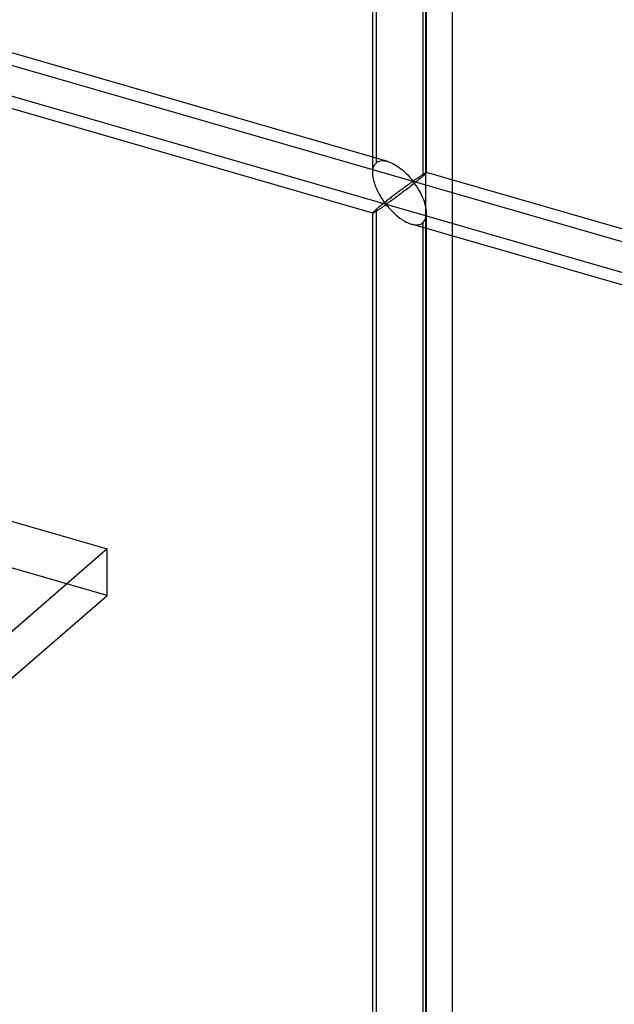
# Model space of a CAD drawing. Header units: millimetres. Extents: x -626 to 636, y -726 to 753.
# Tile 69 of 84: x 519 to 574, y 184 to 275. Entities that reach past the tile are written whole.
import ezdxf

# ---------------------------------------------------------------- set-up
doc = ezdxf.new("R2010")
doc.units = ezdxf.units.MM
doc.layers.add('MAIN-2', color=7, linetype='Continuous')

msp = doc.modelspace()

# ---------------------------------------------------------------- linework, layer by layer
at = {"layer": 'MAIN-2'}
for p, q in [((-319.897, 512.91), (634.897, 237.285)), ((598.871, 244.798), (-320.231, 510.12)), ((551.581, 261.046), (551.581, 416.428)), ((551.916, 261.961), (551.916, 416.763)), ((556.579, 261.046), (556.579, 416.428)), ((556.245, 415.513), (556.245, 260.711)), ((556.493, 410.931), (556.493, -507.056)), ((558.993, -504.891), (558.993, 351.336)), ((552.973, 262.093), (516.791, 272.538)), ((372.648, 270.55), (526.869, 226.03)), ((551.587, 257.289), (515.405, 267.734)), ((526.869, 221.7), (372.648, 266.22)), ((551.916, 261.961), (552.033, 262.044)), ((552.033, 262.044), (552.164, 262.106)), ((552.164, 262.106), (552.31, 262.145)), ((552.31, 262.145), (552.467, 262.162)), ((552.467, 262.162), (552.633, 262.158)), ((552.633, 262.158), (552.805, 262.133)), ((552.805, 262.133), (552.982, 262.09)), ((552.982, 262.09), (553.141, 262.037)), ((553.141, 262.037), (553.298, 261.973)), ((551.581, 261.033), (551.586, 261.178)), ((551.586, 261.178), (551.6, 261.317)), ((551.6, 261.317), (551.626, 261.449)), ((551.626, 261.449), (551.662, 261.573)), ((551.662, 261.573), (551.709, 261.687)), ((551.709, 261.687), (551.768, 261.79)), ((551.768, 261.79), (551.837, 261.882)), ((551.837, 261.882), (551.916, 261.961)), ((553.298, 261.973), (553.453, 261.9)), ((553.453, 261.9), (553.605, 261.818)), ((553.605, 261.818), (553.757, 261.727)), ((553.757, 261.727), (553.907, 261.628)), ((553.907, 261.628), (554.054, 261.524)), ((554.054, 261.524), (554.198, 261.414)), ((554.198, 261.414), (554.337, 261.3)), ((554.337, 261.3), (554.47, 261.184)), ((554.47, 261.184), (554.598, 261.067)), ((551.586, 260.898), (551.581, 261.033)), ((551.598, 260.761), (551.586, 260.898)), ((551.618, 260.623), (551.598, 260.761)), ((551.643, 260.486), (551.618, 260.623)), ((551.674, 260.349), (551.643, 260.486)), ((551.71, 260.213), (551.674, 260.349)), ((551.751, 260.076), (551.71, 260.213)), ((554.598, 261.067), (554.72, 260.948)), ((554.72, 260.948), (554.836, 260.831)), ((554.836, 260.831), (554.945, 260.716)), ((554.945, 260.716), (555.045, 260.605)), ((555.045, 260.605), (555.139, 260.499)), ((555.139, 260.499), (555.226, 260.401)), ((555.266, 260.183), (555.218, 260.157)), ((555.226, 260.401), (555.33, 260.314)), ((555.33, 260.192), (555.266, 260.183)), ((555.33, 260.314), (555.394, 260.323)), ((555.43, 260.104), (555.33, 260.192)), ((555.394, 260.323), (555.441, 260.347)), ((555.441, 260.347), (555.486, 260.375)), ((555.486, 260.375), (555.532, 260.405)), ((555.532, 260.405), (555.579, 260.436)), ((555.66, 260.226), (555.543, 260.133)), ((555.579, 260.436), (555.626, 260.468)), ((555.626, 260.468), (555.674, 260.5)), ((555.772, 260.318), (555.66, 260.226)), ((555.674, 260.5), (555.722, 260.533)), ((555.722, 260.533), (555.771, 260.566)), ((555.771, 260.566), (555.82, 260.599)), ((555.88, 260.405), (555.772, 260.318)), ((555.82, 260.599), (555.869, 260.632)), ((555.869, 260.632), (555.918, 260.665)), ((555.982, 260.489), (555.88, 260.405)), ((555.918, 260.665), (555.966, 260.697)), ((555.966, 260.697), (556.013, 260.729)), ((556.077, 260.568), (555.982, 260.489)), ((556.013, 260.729), (556.059, 260.76)), ((556.059, 260.76), (556.105, 260.79)), ((556.165, 260.643), (556.077, 260.568)), ((556.105, 260.79), (556.149, 260.819)), ((556.149, 260.819), (556.193, 260.847)), ((556.245, 260.711), (556.165, 260.643)), ((556.193, 260.847), (556.235, 260.873)), ((556.235, 260.873), (556.275, 260.899)), ((556.303, 260.762), (556.245, 260.711)), ((556.275, 260.899), (556.314, 260.923)), ((556.356, 260.81), (556.303, 260.762)), ((556.314, 260.923), (556.35, 260.945)), ((556.35, 260.945), (556.384, 260.965)), ((556.404, 260.853), (556.356, 260.81)), ((556.384, 260.965), (556.416, 260.984)), ((556.447, 260.893), (556.404, 260.853)), ((556.416, 260.984), (556.446, 261)), ((556.446, 261), (556.473, 261.015)), ((556.483, 260.928), (556.447, 260.893)), ((556.473, 261.015), (556.497, 261.027)), ((556.513, 260.958), (556.483, 260.928)), ((556.497, 261.027), (556.518, 261.037)), ((556.538, 260.985), (556.513, 260.958)), ((556.518, 261.037), (556.537, 261.045)), ((556.537, 261.045), (556.553, 261.051)), ((556.557, 261.007), (556.538, 260.985)), ((556.553, 261.051), (556.565, 261.053)), ((556.57, 261.025), (556.557, 261.007)), ((556.565, 261.053), (556.574, 261.053)), ((556.577, 261.038), (556.57, 261.025)), ((556.574, 261.053), (556.575, 261.053)), ((592.756, 250.608), (556.574, 261.053)), ((556.575, 261.053), (556.577, 261.052)), ((556.577, 261.052), (556.578, 261.051)), ((556.579, 261.047), (556.577, 261.038)), ((556.578, 261.051), (556.578, 261.05)), ((556.578, 261.05), (556.579, 261.049)), ((556.579, 261.049), (556.579, 261.047)), ((551.797, 259.939), (551.751, 260.076)), ((551.847, 259.802), (551.797, 259.939)), ((551.901, 259.666), (551.847, 259.802)), ((551.959, 259.533), (551.901, 259.666)), ((552.019, 259.401), (551.959, 259.533)), ((552.082, 259.273), (552.019, 259.401)), ((552.146, 259.148), (552.082, 259.273)), ((554.056, 259.319), (553.976, 259.258)), ((554.136, 259.378), (554.056, 259.319)), ((554.214, 259.436), (554.136, 259.378)), ((554.291, 259.493), (554.214, 259.436)), ((554.366, 259.549), (554.291, 259.493)), ((554.445, 259.28), (554.327, 259.191)), ((554.439, 259.603), (554.366, 259.549)), ((554.51, 259.656), (554.439, 259.603)), ((554.564, 259.371), (554.445, 259.28)), ((554.58, 259.707), (554.51, 259.656)), ((554.684, 259.462), (554.564, 259.371)), ((554.648, 259.757), (554.58, 259.707)), ((554.715, 259.805), (554.648, 259.757)), ((554.804, 259.555), (554.684, 259.462)), ((554.78, 259.852), (554.715, 259.805)), ((554.842, 259.898), (554.78, 259.852)), ((554.927, 259.649), (554.804, 259.555)), ((554.903, 259.941), (554.842, 259.898)), ((554.961, 259.983), (554.903, 259.941)), ((555.051, 259.746), (554.927, 259.649)), ((555.016, 260.022), (554.961, 259.983)), ((555.07, 260.059), (555.016, 260.022)), ((555.176, 259.843), (555.051, 259.746)), ((555.121, 260.095), (555.07, 260.059)), ((555.17, 260.127), (555.121, 260.095)), ((555.218, 260.157), (555.17, 260.127)), ((555.3, 259.94), (555.176, 259.843)), ((555.422, 260.037), (555.3, 259.94)), ((555.543, 260.133), (555.422, 260.037)), ((555.511, 260), (555.43, 260.104)), ((555.593, 259.886), (555.511, 260)), ((555.677, 259.762), (555.593, 259.886)), ((555.763, 259.629), (555.677, 259.762)), ((555.849, 259.488), (555.763, 259.629)), ((555.935, 259.34), (555.849, 259.488)), ((556.019, 259.186), (555.935, 259.34)), ((552.212, 259.026), (552.146, 259.148)), ((552.28, 258.908), (552.212, 259.026)), ((552.348, 258.794), (552.28, 258.908)), ((552.416, 258.684), (552.348, 258.794)), ((552.484, 258.58), (552.416, 258.684)), ((552.55, 258.482), (552.484, 258.58)), ((552.616, 258.389), (552.55, 258.482)), ((552.679, 258.303), (552.616, 258.389)), ((552.788, 258.344), (552.703, 258.277)), ((552.874, 258.412), (552.788, 258.344)), ((552.961, 258.48), (552.874, 258.412)), ((553.049, 258.549), (552.961, 258.48)), ((553.136, 258.617), (553.049, 258.549)), ((553.202, 258.361), (553.123, 258.305)), ((553.223, 258.684), (553.136, 258.617)), ((553.286, 258.421), (553.202, 258.361)), ((553.309, 258.751), (553.223, 258.684)), ((553.374, 258.484), (553.286, 258.421)), ((553.394, 258.816), (553.309, 258.751)), ((553.467, 258.552), (553.374, 258.484)), ((553.478, 258.881), (553.394, 258.816)), ((553.563, 258.622), (553.467, 258.552)), ((553.562, 258.945), (553.478, 258.881)), ((553.646, 259.009), (553.562, 258.945)), ((553.663, 258.695), (553.563, 258.622)), ((553.729, 259.072), (553.646, 259.009)), ((553.766, 258.771), (553.663, 258.695)), ((553.812, 259.135), (553.729, 259.072)), ((553.872, 258.85), (553.766, 258.771)), ((553.894, 259.197), (553.812, 259.135)), ((553.982, 258.932), (553.872, 258.85)), ((553.976, 259.258), (553.894, 259.197)), ((554.095, 259.016), (553.982, 258.932)), ((554.21, 259.102), (554.095, 259.016)), ((554.327, 259.191), (554.21, 259.102)), ((556.1, 259.027), (556.019, 259.186)), ((556.178, 258.863), (556.1, 259.027)), ((556.252, 258.694), (556.178, 258.863)), ((556.321, 258.522), (556.252, 258.694)), ((556.383, 258.349), (556.321, 258.522)), ((556.438, 258.175), (556.383, 258.349)), ((551.709, 257.445), (551.662, 257.398)), ((551.768, 257.499), (551.709, 257.445)), ((551.837, 257.561), (551.768, 257.499)), ((551.916, 257.631), (551.837, 257.561)), ((551.852, 257.422), (551.907, 257.456)), ((551.907, 257.456), (551.964, 257.493)), ((551.971, 257.678), (551.916, 257.631)), ((551.916, 102.829), (551.916, 257.631)), ((551.964, 257.493), (552.025, 257.532)), ((552.031, 257.728), (551.971, 257.678)), ((552.025, 257.532), (552.088, 257.573)), ((552.093, 257.781), (552.031, 257.728)), ((552.088, 257.573), (552.152, 257.616)), ((552.16, 257.837), (552.093, 257.781)), ((552.152, 257.616), (552.218, 257.66)), ((552.23, 257.894), (552.16, 257.837)), ((552.218, 257.66), (552.285, 257.705)), ((552.302, 257.954), (552.23, 257.894)), ((552.285, 257.705), (552.354, 257.751)), ((552.378, 258.016), (552.302, 257.954)), ((552.354, 257.751), (552.422, 257.798)), ((552.456, 258.079), (552.378, 258.016)), ((552.422, 257.798), (552.489, 257.843)), ((552.537, 258.144), (552.456, 258.079)), ((552.489, 257.843), (552.555, 257.888)), ((552.619, 258.21), (552.537, 258.144)), ((552.555, 257.888), (552.621, 257.932)), ((552.703, 258.277), (552.619, 258.21)), ((552.621, 257.932), (552.684, 257.973)), ((552.743, 258.223), (552.679, 258.303)), ((552.684, 257.973), (552.748, 258.01)), ((552.822, 258.153), (552.743, 258.223)), ((552.748, 258.01), (552.831, 258.028)), ((552.911, 258.167), (552.822, 258.153)), ((552.831, 258.028), (552.916, 257.962)), ((552.979, 258.207), (552.911, 258.167)), ((552.916, 257.962), (552.984, 257.887)), ((553.049, 258.254), (552.979, 258.207)), ((552.984, 257.887), (553.054, 257.807)), ((553.123, 258.305), (553.049, 258.254)), ((553.054, 257.807), (553.128, 257.723)), ((553.128, 257.723), (553.207, 257.636)), ((553.207, 257.636), (553.291, 257.547)), ((553.291, 257.547), (553.38, 257.455)), ((553.38, 257.455), (553.472, 257.363)), ((556.485, 258.002), (556.438, 258.175)), ((556.523, 257.829), (556.485, 258.002)), ((556.553, 257.654), (556.523, 257.829)), ((556.572, 257.48), (556.553, 257.654)), ((556.579, 257.309), (556.572, 257.48)), ((551.586, 257.309), (551.581, 257.295)), ((551.581, 101.914), (551.581, 257.296)), ((551.581, 257.295), (551.582, 257.293)), ((551.582, 257.293), (551.582, 257.292)), ((551.582, 257.292), (551.583, 257.291)), ((551.583, 257.291), (551.584, 257.29)), ((551.584, 257.29), (551.586, 257.289)), ((551.6, 257.33), (551.586, 257.309)), ((551.586, 257.289), (551.587, 257.289)), ((551.587, 257.289), (551.6, 257.289)), ((551.626, 257.36), (551.6, 257.33)), ((551.6, 257.289), (551.62, 257.295)), ((551.62, 257.295), (551.646, 257.306)), ((551.662, 257.398), (551.626, 257.36)), ((551.646, 257.306), (551.677, 257.321)), ((551.677, 257.321), (551.714, 257.341)), ((551.714, 257.341), (551.755, 257.364)), ((551.755, 257.364), (551.802, 257.392)), ((551.802, 257.392), (551.852, 257.422)), ((553.472, 257.363), (553.569, 257.27)), ((553.569, 257.27), (553.668, 257.178)), ((553.668, 257.178), (553.771, 257.087)), ((553.771, 257.087), (553.878, 256.997)), ((553.878, 256.997), (553.987, 256.909)), ((553.987, 256.909), (554.1, 256.823)), ((554.1, 256.823), (554.215, 256.74)), ((554.215, 256.74), (554.332, 256.661)), ((554.332, 256.661), (554.45, 256.587)), ((554.45, 256.587), (554.569, 256.517)), ((554.569, 256.517), (554.688, 256.452)), ((556.348, 256.49), (556.433, 256.62)), ((556.433, 256.62), (556.499, 256.769)), ((556.499, 256.769), (556.545, 256.936)), ((556.545, 256.936), (556.572, 257.117)), ((556.572, 257.117), (556.579, 257.309)), ((556.579, 101.914), (556.579, 257.296)), ((554.688, 256.452), (554.808, 256.393)), ((554.808, 256.393), (554.931, 256.34)), ((554.931, 256.34), (555.055, 256.292)), ((555.055, 256.292), (555.179, 256.252)), ((555.179, 256.252), (555.317, 256.217)), ((591.37, 245.804), (555.188, 256.249)), ((555.317, 256.217), (555.452, 256.192)), ((555.452, 256.192), (555.584, 256.18)), ((555.584, 256.18), (555.712, 256.18)), ((555.712, 256.18), (555.834, 256.194)), ((555.834, 256.194), (555.949, 256.221)), ((555.949, 256.221), (556.057, 256.261)), ((556.057, 256.261), (556.156, 256.315)), ((556.156, 256.315), (556.245, 256.381)), ((556.245, 256.381), (556.348, 256.49)), ((556.245, 256.381), (556.245, 101.579)), ((526.869, 226.03), (426.869, 139.427)), ((526.869, 221.7), (526.869, 226.03)), ((459.369, 163.243), (526.869, 221.7))]:
    msp.add_line(p, q, dxfattribs=at)

doc.saveas('drawing.dxf')
